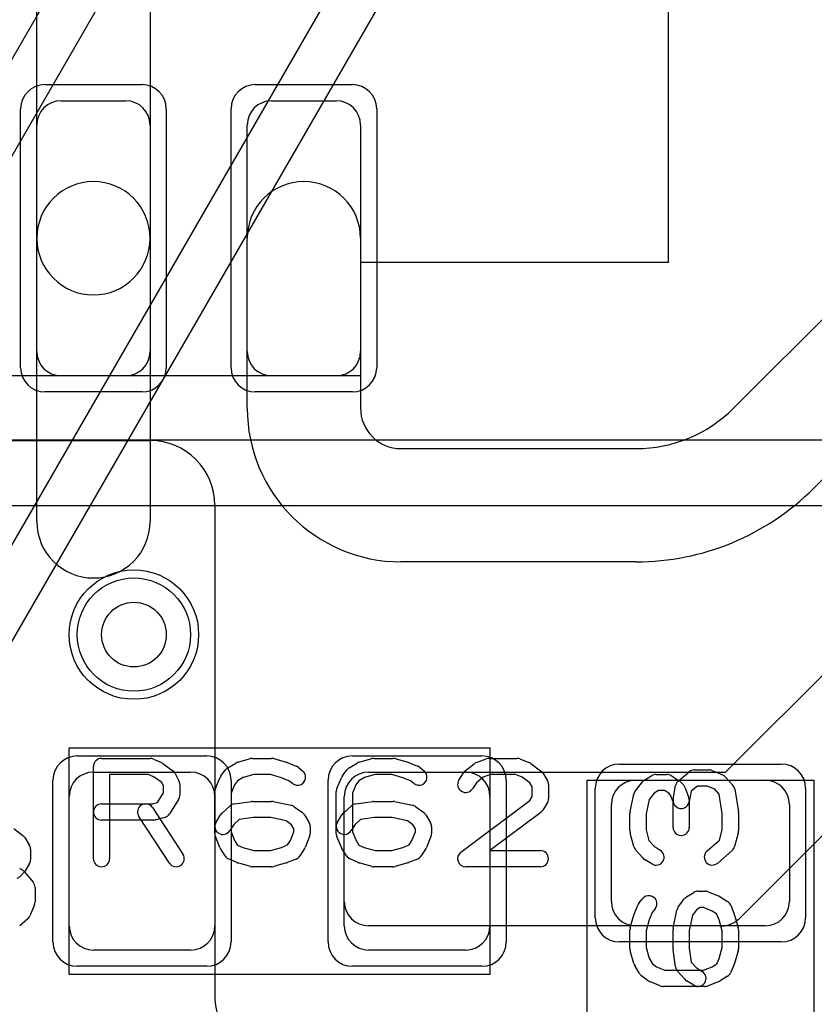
# Model space of a CAD drawing. Extents: x -3.9 to 29.3, y -3.9 to 20.
# Tile 14 of 37: x 9.6 to 12.1, y 7.4 to 10.4. Entities that reach past the tile are written whole.
import ezdxf

# ---------------------------------------------------------------- set-up
doc = ezdxf.new("R2010")
doc.units = 0
for name, color, linetype in [('Hole', 1, 'CONTINUOUS'), ('L1', 3, 'CONTINUOUS'), ('L2', 3, 'CONTINUOUS'), ('L3', 3, 'CONTINUOUS'), ('L4', 3, 'CONTINUOUS'), ('MetalMask-A', 176, 'CONTINUOUS'), ('PartsArea-A', 111, 'CONTINUOUS'), ('PartsSilk-A', 221, 'CONTINUOUS'), ('Resist-A', 2, 'CONTINUOUS'), ('Resist-B', 2, 'CONTINUOUS'), ('Silk-A', 140, 'CONTINUOUS')]:
    doc.layers.add(name, color=color, linetype=linetype)

msp = doc.modelspace()

# ---------------------------------------------------------------- linework, layer by layer
at = {"layer": 'Hole'}
msp.add_circle((10, 8.5), 0.1, dxfattribs=at)
at = {"layer": 'L1'}
for p, q in [((9.7, 9.725), (9.7, 10.9)), ((10.05, 10.9), (10.05, 9.725)), ((11.85199, 9.19948), (13.42551, 10.77301)), ((13.673, 10.52552), (12.09948, 8.952)), ((9.775, 10.15), (9.975, 10.15)), ((10.425, 10.15), (10.625, 10.15)), ((9.7, 9.375), (9.7, 10.075)), ((10.05, 10.075), (10.05, 9.375)), ((10.35, 9.375), (10.35, 10.075)), ((10.7, 10.075), (10.7, 9.375)), ((9.7, 8.85), (9.7, 9.725)), ((10.05, 9.725), (10.05, 8.85)), ((10.35, 9.2), (10.35, 9.725)), ((10.7, 9.725), (10.7, 9.2)), ((9.975, 9.3), (9.775, 9.3)), ((10.625, 9.3), (10.425, 9.3)), ((11.82751, 8.075), (12.90695, 9.15443)), ((8.47497, 9.09996), (10.05, 9.09996)), ((10.825, 9.075), (11.55147, 9.075)), ((10.25, 8.89996), (10.25, 7.38284)), ((13.0389, 8.79142), (11.86944, 7.62196)), ((11.55147, 8.725), (10.825, 8.725)), ((9.875, 8.075), (10.175, 8.075)), ((10.72497, 8.075), (11.82751, 8.075)), ((10.725, 8.075), (11.025, 8.075)), ((11.55, 8.05), (11.95, 8.05)), ((9.8, 7.6), (9.8, 8)), ((10.25, 8), (10.25, 7.6)), ((10.65, 7.67497), (10.65, 8.00003)), ((10.65, 7.6), (10.65, 8)), ((11.1, 8), (11.1, 7.6)), ((11.475, 7.675), (11.475, 7.975)), ((12.025, 7.975), (12.025, 7.675)), ((11.81643, 7.6), (10.72497, 7.6)), ((11.95, 7.6), (11.55, 7.6)), ((10.175, 7.525), (9.875, 7.525)), ((11.025, 7.525), (10.725, 7.525))]:
    msp.add_line(p, q, dxfattribs=at)
msp.add_circle((10, 8.5), 0.2, dxfattribs=at)
for centre, radius, start, end in [((9.775, 10.075), 0.075, 90, 180), ((9.975, 10.075), 0.075, 0, 90), ((10.425, 10.075), 0.075, 90, 180), ((10.625, 10.075), 0.075, 0, 90), ((9.875, 9.725), 0.175, 0, 180), ((10.525, 9.725), 0.175, 0, 180), ((9.875, 9.725), 0.175, 180, 0), ((9.775, 9.375), 0.075, 180, -90), ((9.975, 9.375), 0.075, -90, 0), ((10.425, 9.375), 0.075, 180, -90), ((10.625, 9.375), 0.075, -90, 0), ((10.825, 9.2), 0.475, 180, -90), ((10.825, 9.2), 0.125, 180, -90), ((11.55147, 9.5), 0.425, -90, -45), ((10.05, 8.89996), 0.2, 0, 90), ((11.55147, 9.5), 0.775, -90, -44.99948), ((9.875, 8.85), 0.175, 180, 0), ((9.875, 8), 0.075, 90, 180), ((10.175, 8), 0.075, 0, 90), ((10.72497, 8.00003), 0.07497, 90, 180), ((10.725, 8), 0.075, 90, 180), ((11.025, 8), 0.075, 0, 90), ((11.55, 7.975), 0.075, 90, 180), ((11.95, 7.975), 0.075, 0, 90), ((10.72497, 7.67497), 0.07497, 180, -90), ((11.55, 7.675), 0.075, 180, -90), ((11.95, 7.675), 0.075, -90, 0), ((11.81643, 7.67497), 0.07497, -90, -45), ((9.875, 7.6), 0.075, 180, -90), ((10.175, 7.6), 0.075, -90, 0), ((10.725, 7.6), 0.075, 180, -90), ((11.025, 7.6), 0.075, -90, 0), ((10.45, 7.38284), 0.2, 180, -135)]:
    msp.add_arc(centre, radius, start, end, dxfattribs=at)
at = {"layer": 'L2'}
msp.add_circle((10, 8.5), 0.2, dxfattribs=at)
at = {"layer": 'L3'}
msp.add_circle((10, 8.5), 0.2, dxfattribs=at)
at = {"layer": 'L4'}
for p, q in [((10.77145, 12.26834), (8.61025, 8.52502)), ((8.74019, 8.45), (10.90139, 12.19333)), ((11.42101, 11.89333), (9.25981, 8.15)), ((9.38975, 8.07498), (11.55091, 11.81826))]:
    msp.add_line(p, q, dxfattribs=at)
msp.add_circle((10, 8.5), 0.2, dxfattribs=at)
at = {"layer": 'MetalMask-A'}
for p, q in [((9.775, 10.15), (9.975, 10.15)), ((10.425, 10.15), (10.625, 10.15)), ((9.7, 9.375), (9.7, 10.075)), ((10.05, 10.075), (10.05, 9.375)), ((10.35, 9.375), (10.35, 10.075)), ((10.7, 10.075), (10.7, 9.375)), ((9.975, 9.3), (9.775, 9.3)), ((10.625, 9.3), (10.425, 9.3)), ((9.875, 8.075), (10.175, 8.075)), ((10.725, 8.075), (11.025, 8.075)), ((11.55, 8.05), (11.95, 8.05)), ((9.8, 7.6), (9.8, 8)), ((10.25, 8), (10.25, 7.6)), ((10.65, 7.6), (10.65, 8)), ((11.1, 8), (11.1, 7.6)), ((11.475, 7.675), (11.475, 7.975)), ((12.025, 7.975), (12.025, 7.675)), ((11.95, 7.6), (11.55, 7.6)), ((10.175, 7.525), (9.875, 7.525)), ((11.025, 7.525), (10.725, 7.525))]:
    msp.add_line(p, q, dxfattribs=at)
for centre, start, end in [((9.775, 10.075), 90, 180), ((9.975, 10.075), 0, 90), ((10.425, 10.075), 90, 180), ((10.625, 10.075), 0, 90), ((9.775, 9.375), 180, -90), ((9.975, 9.375), -90, 0), ((10.425, 9.375), 180, -90), ((10.625, 9.375), -90, 0), ((9.875, 8), 90, 180), ((10.175, 8), 0, 90), ((10.725, 8), 90, 180), ((11.025, 8), 0, 90), ((11.55, 7.975), 90, 180), ((11.95, 7.975), 0, 90), ((11.55, 7.675), 180, -90), ((11.95, 7.675), -90, 0), ((9.875, 7.6), 180, -90), ((10.175, 7.6), -90, 0), ((10.725, 7.6), 180, -90), ((11.025, 7.6), -90, 0)]:
    msp.add_arc(centre, 0.075, start, end, dxfattribs=at)
at = {"layer": 'PartsArea-A'}
for p, q in [((11.65, 10.6), (11.65, 9.65)), ((11.65, 9.65), (10.7, 9.65)), ((10.7, 9.65), (10.7, 9.3)), ((10.7, 9.3), (8.4, 9.3)), ((9.8, 8.15), (11.1, 8.15)), ((9.8, 7.45), (9.8, 8.15)), ((11.1, 8.15), (11.1, 7.45)), ((11.4, 6.75), (11.4, 8.05)), ((11.4, 8.05), (12.1, 8.05)), ((12.1, 8.05), (12.1, 6.75)), ((11.1, 7.45), (9.8, 7.45))]:
    msp.add_line(p, q, dxfattribs=at)
at = {"layer": 'PartsSilk-A'}
for p, q in [((6.9016, 9.1016), (12.1984, 9.1016)), ((12.3, 8.8984), (6.8, 8.8984)), ((9.9, 8.11759), (10.05, 8.11759)), ((10.06015, 8.11544), (10.08515, 8.10433)), ((10.0897, 8.1017), (10.12026, 8.07948)), ((10.29004, 8.08818), (10.31504, 8.10299)), ((10.32091, 8.10552), (10.3598, 8.11663)), ((10.36667, 8.11759), (10.425, 8.11759)), ((10.43187, 8.11663), (10.47076, 8.10552)), ((10.47317, 8.10469), (10.50095, 8.09358)), ((10.66504, 8.08818), (10.69004, 8.10299)), ((10.69591, 8.10552), (10.7348, 8.11663)), ((10.74167, 8.11759), (10.8, 8.11759)), ((10.80687, 8.11663), (10.84576, 8.10552)), ((10.84817, 8.10469), (10.87595, 8.09358)), ((11.02327, 8.07878), (11.05105, 8.101)), ((11.05813, 8.10497), (11.08868, 8.11608)), ((11.09722, 8.11759), (11.18333, 8.11759)), ((11.19261, 8.1158), (11.22039, 8.10469)), ((11.22581, 8.1017), (11.25637, 8.07948)), ((9.875, 7.80741), (9.875, 8.09259)), ((10.0447, 8.06759), (9.925, 8.06759)), ((9.925, 8.06759), (9.925, 7.80741)), ((10.06243, 8.05971), (10.0447, 8.06759)), ((10.12792, 8.07044), (10.13903, 8.04822)), ((10.26889, 8.06315), (10.28278, 8.08167)), ((10.37017, 8.06759), (10.33775, 8.05833)), ((10.4215, 8.06759), (10.37017, 8.06759)), ((10.45579, 8.05779), (10.4215, 8.06759)), ((10.50729, 8.08989), (10.52118, 8.07878)), ((10.64389, 8.06315), (10.65778, 8.08167)), ((10.74517, 8.06759), (10.71275, 8.05833)), ((10.7965, 8.06759), (10.74517, 8.06759)), ((10.83079, 8.05779), (10.7965, 8.06759)), ((10.88229, 8.08989), (10.89618, 8.07878)), ((11.0038, 8.05029), (11.01769, 8.07251)), ((11.10162, 8.06759), (11.07908, 8.05939)), ((11.17852, 8.06759), (11.10162, 8.06759)), ((11.19893, 8.05943), (11.17852, 8.06759)), ((11.26287, 8.07251), (11.27676, 8.05029)), ((11.61296, 8.06806), (11.6463, 8.06806)), ((11.68215, 8.04838), (11.71548, 8.07615)), ((11.73148, 8.08194), (11.77593, 8.08194)), ((11.78554, 8.08002), (11.81887, 8.06614)), ((10.08593, 8.04263), (10.06243, 8.05971)), ((10.09167, 8.03114), (10.08593, 8.04263)), ((10.14167, 8.03704), (10.14167, 8.0037)), ((10.25192, 8.02442), (10.26581, 8.05776)), ((10.31077, 8.03565), (10.3, 8.00981)), ((10.3198, 8.04769), (10.31077, 8.03565)), ((10.33775, 8.05833), (10.3198, 8.04769)), ((10.47895, 8.04853), (10.45579, 8.05779)), ((10.48994, 8.03974), (10.47895, 8.04853)), ((10.62692, 8.02442), (10.64081, 8.05776)), ((10.68577, 8.03565), (10.675, 8.00981)), ((10.6948, 8.04769), (10.68577, 8.03565)), ((10.71275, 8.05833), (10.6948, 8.04769)), ((10.85395, 8.04853), (10.83079, 8.05779)), ((10.86494, 8.03974), (10.85395, 8.04853)), ((11.05783, 8.0424), (11.0462, 8.02379)), ((11.07908, 8.05939), (11.05783, 8.0424)), ((11.22304, 8.04189), (11.19893, 8.05943)), ((11.23056, 8.02987), (11.22304, 8.04189)), ((11.28056, 8.03704), (11.28056, 7.99259)), ((11.549, 8.01701), (11.57122, 8.04479)), ((11.57749, 8.05037), (11.59971, 8.06426)), ((11.65955, 8.06426), (11.68177, 8.05037)), ((11.6862, 8.04685), (11.69731, 8.03574)), ((11.82795, 8.05967), (11.85017, 8.03467)), ((10.07292, 7.98087), (10.09167, 8.01087)), ((10.09167, 8.01087), (10.09167, 8.03114)), ((10.25, 7.88519), (10.25, 8.01481)), ((10.3, 8.00981), (10.3, 7.89019)), ((10.625, 7.88519), (10.625, 8.01481)), ((10.675, 8.00981), (10.675, 7.89019)), ((11.23056, 7.99976), (11.23056, 8.02987)), ((11.53295, 7.95376), (11.54406, 8.00654)), ((11.6076, 8.01023), (11.59176, 7.99042)), ((11.62013, 8.01806), (11.6076, 8.01023)), ((11.63913, 8.01806), (11.62013, 8.01806)), ((11.65285, 8.00948), (11.63913, 8.01806)), ((11.65803, 8.0043), (11.65285, 8.00948)), ((11.66574, 7.9831), (11.65803, 8.0043)), ((11.66613, 7.99188), (11.67354, 8.03355)), ((11.70313, 8.0266), (11.71424, 7.99604)), ((11.72117, 8.01581), (11.71535, 7.98312)), ((11.74053, 8.03194), (11.72117, 8.01581)), ((11.77093, 8.03194), (11.74053, 8.03194)), ((11.79437, 8.02218), (11.77093, 8.03194)), ((11.80795, 8.00691), (11.79437, 8.02218)), ((11.81759, 7.94662), (11.80795, 8.00691)), ((11.85617, 8.02201), (11.86728, 7.95256)), ((9.9, 7.97685), (10.05783, 7.97685)), ((10.05783, 7.97685), (10.07292, 7.98087)), ((10.13787, 7.99045), (10.11009, 7.94601)), ((10.31041, 7.97661), (10.36319, 7.98402)), ((10.36667, 7.98426), (10.425, 7.98426)), ((10.4299, 7.98377), (10.48546, 7.97266)), ((10.68541, 7.97661), (10.73819, 7.98402)), ((10.74167, 7.98426), (10.8, 7.98426)), ((10.8049, 7.98377), (10.86046, 7.97266)), ((11.00997, 7.82739), (11.22293, 7.98756)), ((11.22293, 7.98756), (11.23056, 7.99976)), ((11.27676, 7.97934), (11.26287, 7.95712)), ((11.59176, 7.99042), (11.58241, 7.94601)), ((11.66574, 7.90417), (11.66574, 7.9831)), ((11.71574, 7.9875), (11.71574, 7.90417)), ((10.05703, 7.96553), (10.15148, 7.82109)), ((10.2538, 7.92066), (10.26769, 7.94288)), ((10.27228, 7.94832), (10.29728, 7.97054)), ((10.49544, 7.96824), (10.52044, 7.94972)), ((10.52676, 7.94287), (10.54064, 7.92065)), ((10.6288, 7.92066), (10.64269, 7.94288)), ((10.64728, 7.94832), (10.67228, 7.97054)), ((10.87044, 7.96824), (10.89544, 7.94972)), ((10.90176, 7.94287), (10.91564, 7.92065)), ((11.2567, 7.95039), (11.09983, 7.83241)), ((11.53241, 7.89306), (11.53241, 7.94861)), ((11.58241, 7.94601), (11.58241, 7.89634)), ((11.81759, 7.89634), (11.81759, 7.94662)), ((11.86759, 7.94861), (11.86759, 7.89306)), ((10.06111, 7.92685), (9.9, 7.92685)), ((10.10964, 7.79373), (10.01519, 7.93817)), ((10.09533, 7.9351), (10.06755, 7.92769)), ((10.30818, 7.91333), (10.2962, 7.89416)), ((10.32485, 7.92814), (10.30818, 7.91333)), ((10.36842, 7.93426), (10.32485, 7.92814)), ((10.42252, 7.93426), (10.36842, 7.93426)), ((10.47017, 7.92473), (10.42252, 7.93426)), ((10.48687, 7.91236), (10.47017, 7.92473)), ((10.49444, 7.90024), (10.48687, 7.91236)), ((10.68318, 7.91333), (10.6712, 7.89416)), ((10.69985, 7.92814), (10.68318, 7.91333)), ((10.74342, 7.93426), (10.69985, 7.92814)), ((10.79752, 7.93426), (10.74342, 7.93426)), ((10.84517, 7.92473), (10.79752, 7.93426)), ((10.86187, 7.91236), (10.84517, 7.92473)), ((10.86944, 7.90024), (10.86187, 7.91236)), ((9.62951, 7.901), (9.65729, 7.87878)), ((10.3, 7.89019), (10.31118, 7.86336)), ((10.48327, 7.86336), (10.49444, 7.89019)), ((10.49444, 7.89019), (10.49444, 7.90024)), ((10.54444, 7.90741), (10.54444, 7.88519)), ((10.675, 7.89019), (10.68618, 7.86336)), ((10.85827, 7.86336), (10.86944, 7.89019)), ((10.86944, 7.89019), (10.86944, 7.90024)), ((10.91944, 7.90741), (10.91944, 7.88519)), ((11.54436, 7.84495), (11.53325, 7.88662)), ((11.58241, 7.89634), (11.59115, 7.86356)), ((11.80929, 7.86519), (11.81759, 7.89634)), ((11.86675, 7.88662), (11.85564, 7.84495)), ((9.66287, 7.87251), (9.67676, 7.85029)), ((10.26581, 7.84224), (10.25192, 7.87558)), ((10.31118, 7.86336), (10.31992, 7.84937)), ((10.4748, 7.84981), (10.48327, 7.86336)), ((10.54252, 7.87558), (10.52864, 7.84224)), ((10.64081, 7.84224), (10.62692, 7.87558)), ((10.68618, 7.86336), (10.69492, 7.84937)), ((10.8498, 7.84981), (10.85827, 7.86336)), ((10.91752, 7.87558), (10.90364, 7.84224)), ((11.59115, 7.86356), (11.60704, 7.84568)), ((11.77058, 7.83131), (11.80929, 7.86519)), ((9.68056, 7.83704), (9.68056, 7.8037)), ((10.28158, 7.81638), (10.26769, 7.8386)), ((10.31992, 7.84937), (10.33633, 7.84208)), ((10.33633, 7.84208), (10.37017, 7.83241)), ((10.37017, 7.83241), (10.4215, 7.83241)), ((10.4215, 7.83241), (10.45579, 7.84221)), ((10.45579, 7.84221), (10.4748, 7.84981)), ((10.52676, 7.8386), (10.51287, 7.81638)), ((10.65658, 7.81638), (10.64269, 7.8386)), ((10.69492, 7.84937), (10.71133, 7.84208)), ((10.71133, 7.84208), (10.74517, 7.83241)), ((10.74517, 7.83241), (10.7965, 7.83241)), ((10.7965, 7.83241), (10.83079, 7.84221)), ((10.83079, 7.84221), (10.8498, 7.84981)), ((10.90176, 7.8386), (10.88787, 7.81638)), ((11.09983, 7.83241), (11.25556, 7.83241)), ((11.57205, 7.80978), (11.54983, 7.83478)), ((11.60704, 7.84568), (11.62621, 7.8337)), ((11.84794, 7.83258), (11.8035, 7.79369)), ((10.31763, 7.79567), (10.29263, 7.80678)), ((10.3598, 7.78337), (10.32091, 7.79448)), ((10.47076, 7.79448), (10.43187, 7.78337)), ((10.50095, 7.80642), (10.47317, 7.79531)), ((10.69263, 7.79567), (10.66763, 7.80678)), ((10.7348, 7.78337), (10.69591, 7.79448)), ((10.84576, 7.79448), (10.80687, 7.78337)), ((10.87595, 7.80642), (10.84817, 7.79531)), ((11.59971, 7.7913), (11.57749, 7.80519)), ((9.65935, 7.7638), (9.64824, 7.75269)), ((9.66088, 7.76785), (9.68865, 7.73452)), ((9.67676, 7.79045), (9.66287, 7.76823)), ((10.425, 7.78241), (10.36667, 7.78241)), ((10.8, 7.78241), (10.74167, 7.78241)), ((11.25556, 7.78241), (11.025, 7.78241)), ((9.69444, 7.71852), (9.69444, 7.67407)), ((11.70713, 7.68926), (11.72935, 7.70314)), ((11.74259, 7.70694), (11.76481, 7.70694)), ((11.77442, 7.70502), (11.80776, 7.69114)), ((11.56011, 7.66979), (11.57122, 7.68368)), ((11.68176, 7.65794), (11.70028, 7.68294)), ((11.8114, 7.68926), (11.83362, 7.67537)), ((9.69252, 7.66446), (9.67864, 7.63113)), ((11.54531, 7.63567), (11.55642, 7.66345)), ((11.60147, 7.64145), (11.59221, 7.61829)), ((11.61026, 7.65244), (11.60147, 7.64145)), ((11.66623, 7.5924), (11.67734, 7.64796)), ((11.73764, 7.64937), (11.72527, 7.63267)), ((11.74976, 7.65694), (11.73764, 7.64937)), ((11.75981, 7.65694), (11.74976, 7.65694)), ((11.78664, 7.64577), (11.75981, 7.65694)), ((11.80019, 7.6373), (11.78664, 7.64577)), ((11.84358, 7.66345), (11.85469, 7.63567)), ((9.67217, 7.62205), (9.64717, 7.59983)), ((11.53337, 7.59437), (11.54448, 7.63326)), ((11.59221, 7.61829), (11.58241, 7.584)), ((11.72527, 7.63267), (11.71574, 7.58502)), ((11.80779, 7.61829), (11.80019, 7.6373)), ((11.81759, 7.584), (11.80779, 7.61829)), ((11.85552, 7.63326), (11.86663, 7.59437)), ((11.53241, 7.52917), (11.53241, 7.5875)), ((11.58241, 7.584), (11.58241, 7.53267)), ((11.66574, 7.52917), (11.66574, 7.5875)), ((11.71574, 7.58502), (11.71574, 7.53092)), ((11.81759, 7.53267), (11.81759, 7.584)), ((11.86759, 7.5875), (11.86759, 7.52917)), ((11.54448, 7.48341), (11.53337, 7.5223)), ((11.58241, 7.53267), (11.59167, 7.50025)), ((11.67339, 7.47291), (11.66598, 7.52569)), ((11.71574, 7.53092), (11.72186, 7.48735)), ((11.80792, 7.49883), (11.81759, 7.53267)), ((11.86663, 7.5223), (11.85552, 7.48341)), ((11.59167, 7.50025), (11.60231, 7.4823)), ((11.72186, 7.48735), (11.73667, 7.47068)), ((11.80063, 7.48242), (11.80792, 7.49883)), ((11.56182, 7.45254), (11.54701, 7.47754)), ((11.60231, 7.4823), (11.61435, 7.47327)), ((11.61435, 7.47327), (11.64019, 7.4625)), ((11.64019, 7.4625), (11.75981, 7.4625)), ((11.70168, 7.43478), (11.67946, 7.45978)), ((11.73667, 7.47068), (11.75584, 7.4587)), ((11.75981, 7.4625), (11.78664, 7.47368)), ((11.78664, 7.47368), (11.80063, 7.48242)), ((11.85433, 7.48013), (11.84322, 7.45513)), ((11.58685, 7.43139), (11.56833, 7.44528)), ((11.62558, 7.41442), (11.59224, 7.42831)), ((11.72934, 7.4163), (11.70712, 7.43019)), ((11.80776, 7.42831), (11.77442, 7.41442)), ((11.83362, 7.44408), (11.8114, 7.43019)), ((11.76481, 7.4125), (11.63519, 7.4125))]:
    msp.add_line(p, q, dxfattribs=at)
for centre, start, end in [((9.9, 8.09259), 90, 180), ((10.05, 8.09259), 66.04914, 90), ((10.075, 8.08148), 53.98274, 66.03964), ((10.32778, 8.08148), 105.94854, 120.63752), ((10.36667, 8.09259), 90, 105.94854), ((10.425, 8.09259), 74.05146, 90), ((10.46389, 8.08148), 68.2071, 74.05146), ((10.70278, 8.08148), 105.94854, 120.63752), ((10.74167, 8.09259), 90, 105.94854), ((10.8, 8.09259), 74.05146, 90), ((10.83889, 8.08148), 68.2071, 74.05146), ((11.06667, 8.08148), 109.97919, 128.65478), ((11.09722, 8.09259), 90, 109.98461), ((11.18333, 8.09259), 68.2071, 90), ((11.21111, 8.08148), 53.98274, 68.20215), ((10.10556, 8.05926), 26.56505, 53.97932), ((10.30278, 8.06667), 120.63752, 143.1301), ((10.50556, 8.05926), -128.66697, 51.34522), ((10.49167, 8.07037), 51.33303, 68.2071), ((10.67778, 8.06667), 120.63752, 143.1301), ((10.88056, 8.05926), -128.66697, 51.34522), ((10.86667, 8.07037), 51.33303, 68.2071), ((11.03889, 8.05926), 128.66697, 147.98998), ((11.24167, 8.05926), 32.00538, 53.97932), ((11.61296, 8.04306), 90, 122.01002), ((11.6463, 8.04306), 57.99462, 90), ((11.73148, 8.05694), 90, 129.8005), ((11.77593, 8.05694), 67.39424, 90), ((11.80926, 8.04306), 41.62783, 67.39112), ((10.11667, 8.03704), 0, 26.56505), ((10.28889, 8.04815), 143.1301, 157.39424), ((10.66389, 8.04815), 143.1301, 157.39424), ((11.025, 8.03704), 147.99462, -32.01002), ((11.25556, 8.03704), 0, 32.01002), ((11.59074, 8.02917), 122.00538, 141.34522), ((11.69815, 8.02917), 129.7909, 169.91674), ((11.66852, 8.02917), 45, 57.98998), ((11.67963, 8.01806), 19.97136, 45), ((11.83148, 8.01806), 9.08937, 41.63069), ((10.11667, 8.0037), -32.00538, 0), ((10.275, 8.01481), 157.39424, 180), ((10.65, 8.01481), 157.39424, 180), ((11.56852, 8.00139), 141.33303, 168.11298), ((9.9, 7.95185), 90, -90), ((10.03611, 7.95185), 33.18146, -146.81914), ((10.31389, 7.95185), 98.00047, 131.62783), ((10.36667, 7.95926), 90, 98.00047), ((10.425, 7.95926), 78.69456, 90), ((10.68889, 7.95185), 98.00047, 131.62783), ((10.74167, 7.95926), 90, 98.00047), ((10.8, 7.95926), 78.69456, 90), ((11.25556, 7.99259), -32.00538, 0), ((11.69074, 7.9875), 169.90837, -10.08326), ((11.69074, 7.9875), 0, 19.97859), ((10.08889, 7.95926), -75.07449, -32.01002), ((10.28889, 7.92963), 131.62783, 147.99462), ((10.48056, 7.94815), 53.47387, 78.69456), ((10.50556, 7.92963), 31.98594, 53.47387), ((10.66389, 7.92963), 131.62783, 147.99462), ((10.85556, 7.94815), 53.47387, 78.69456), ((10.88056, 7.92963), 31.98594, 53.47387), ((11.24167, 7.97037), -53.0476, -32.01002), ((11.55741, 7.94861), 168.11016, 180), ((11.84259, 7.94861), 0, 9.08867), ((10.06111, 7.95185), -90, -75.06473), ((10.275, 7.90741), 147.99462, -32.01002), ((10.51944, 7.90741), 0, 31.98594), ((10.65, 7.90741), 147.99462, -32.01002), ((10.89444, 7.90741), 0, 31.98594), ((10.275, 7.88519), 180, -157.39424), ((10.51944, 7.88519), -22.60576, 0), ((10.65, 7.88519), 180, -157.39424), ((10.89444, 7.88519), -22.60576, 0), ((11.55741, 7.89306), 180, -165.07115), ((11.69074, 7.90417), 180, 0), ((11.84259, 7.89306), -14.92551, 0), ((9.64167, 7.85926), 32.00538, 51.34522), ((9.65556, 7.83704), 0, 32.01002), ((10.13056, 7.80741), -146.81854, 33.18086), ((10.28889, 7.85185), -157.39424, -147.99462), ((10.50556, 7.85185), -32.00538, -22.60576), ((10.66389, 7.85185), -157.39424, -147.99462), ((10.88056, 7.85185), -32.00538, -22.60576), ((11.025, 7.80741), 126.9524, -90), ((11.25556, 7.80741), -90, 90), ((11.56852, 7.85139), -165.07449, -138.36931), ((11.61296, 7.8125), -122.00538, 57.98998), ((11.78704, 7.8125), 131.18808, -48.81042), ((11.83148, 7.85139), -48.81192, -14.92885), ((9.65556, 7.8037), -32.00538, 0), ((9.9, 7.80741), 180, 0), ((10.30278, 7.82963), -147.99462, -113.95086), ((10.32778, 7.81852), -113.95086, -105.94854), ((10.46389, 7.81852), -74.05146, -68.2071), ((10.49167, 7.82963), -68.2071, -32.00538), ((10.67778, 7.82963), -147.99462, -113.95086), ((10.70278, 7.81852), -113.95086, -105.94854), ((10.83889, 7.81852), -74.05146, -68.2071), ((10.86667, 7.82963), -68.2071, -32.00538), ((11.59074, 7.82639), -138.37217, -122.01002), ((9.64167, 7.75185), 39.7909, 79.91674), ((9.64167, 7.78148), -45, -32.01002), ((10.36667, 7.80741), -105.94854, -90), ((10.425, 7.80741), -90, -74.05146), ((10.74167, 7.80741), -105.94854, -90), ((10.8, 7.80741), -90, -74.05146), ((9.63056, 7.77037), -70.02864, -45), ((9.66944, 7.71852), 0, 39.8005), ((11.74259, 7.68194), 90, 121.98594), ((11.76481, 7.68194), 67.39424, 90), ((9.66944, 7.67407), -22.60576, 0), ((11.57963, 7.65417), 141.33303, 158.2071), ((11.59074, 7.66806), -38.66697, 141.34522), ((11.72037, 7.66806), 121.98594, 143.47387), ((11.79815, 7.66806), 57.99462, 67.39424), ((11.82037, 7.65417), 21.7929, 57.99462), ((11.70185, 7.64306), 143.47387, 168.69456), ((9.65556, 7.64074), -48.37217, -22.60888), ((11.56852, 7.62639), 158.2071, 164.05146), ((11.83148, 7.62639), 15.94854, 21.7929), ((11.55741, 7.5875), 164.05146, 180), ((11.69074, 7.5875), 168.69456, 180), ((11.84259, 7.5875), 0, 15.94854), ((11.55741, 7.52917), 180, -164.05146), ((11.69074, 7.52917), 180, -171.99953), ((11.84259, 7.52917), -15.94854, 0), ((11.56852, 7.49028), -164.05146, -149.36248), ((11.69815, 7.47639), -171.99953, -138.37217), ((11.74259, 7.4375), -122.00538, 57.98998), ((11.83148, 7.49028), -23.95086, -15.94854), ((11.58333, 7.46528), -149.36248, -126.8699), ((11.60185, 7.45139), -126.8699, -112.60576), ((11.72037, 7.45139), -138.37217, -122.00538), ((11.79815, 7.45139), -67.39424, -57.99462), ((11.82037, 7.46528), -57.99462, -23.95086), ((11.63519, 7.4375), -112.60576, -90), ((11.76481, 7.4375), -90, -67.39424)]:
    msp.add_arc(centre, 0.025, start, end, dxfattribs=at)
at = {"layer": 'Resist-A'}
for p, q in [((9.725, 10.2), (10.025, 10.2)), ((10.375, 10.2), (10.675, 10.2)), ((9.65, 9.325), (9.65, 10.125)), ((10.1, 10.125), (10.1, 9.325)), ((10.3, 9.325), (10.3, 10.125)), ((10.75, 10.125), (10.75, 9.325)), ((10.025, 9.25), (9.725, 9.25)), ((10.675, 9.25), (10.375, 9.25)), ((9.825, 8.125), (10.225, 8.125)), ((10.675, 8.125), (11.075, 8.125)), ((11.5, 8.1), (12, 8.1)), ((9.75, 7.55), (9.75, 8.05)), ((10.3, 8.05), (10.3, 7.55)), ((10.6, 7.55), (10.6, 8.05)), ((11.15, 8.05), (11.15, 7.55)), ((11.425, 7.625), (11.425, 8.025)), ((12.075, 8.025), (12.075, 7.625)), ((12, 7.55), (11.5, 7.55)), ((10.225, 7.475), (9.825, 7.475)), ((11.075, 7.475), (10.675, 7.475))]:
    msp.add_line(p, q, dxfattribs=at)
msp.add_circle((10, 8.5), 0.175, dxfattribs=at)
for centre, start, end in [((9.725, 10.125), 90, 180), ((10.025, 10.125), 0, 90), ((10.375, 10.125), 90, 180), ((10.675, 10.125), 0, 90), ((9.725, 9.325), 180, -90), ((10.025, 9.325), -90, 0), ((10.375, 9.325), 180, -90), ((10.675, 9.325), -90, 0), ((9.825, 8.05), 90, 180), ((10.225, 8.05), 0, 90), ((10.675, 8.05), 90, 180), ((11.075, 8.05), 0, 90), ((11.5, 8.025), 90, 180), ((12, 8.025), 0, 90), ((11.5, 7.625), 180, -90), ((12, 7.625), -90, 0), ((9.825, 7.55), 180, -90), ((10.225, 7.55), -90, 0), ((10.675, 7.55), 180, -90), ((11.075, 7.55), -90, 0)]:
    msp.add_arc(centre, 0.075, start, end, dxfattribs=at)
at = {"layer": 'Resist-B'}
msp.add_circle((10, 8.5), 0.175, dxfattribs=at)
at = {"layer": 'Silk-A'}
for p, q in [((8.12971, 9.1016), (12.1984, 9.1016)), ((12.3, 8.8984), (8.12971, 8.8984))]:
    msp.add_line(p, q, dxfattribs=at)

doc.saveas('drawing.dxf')
